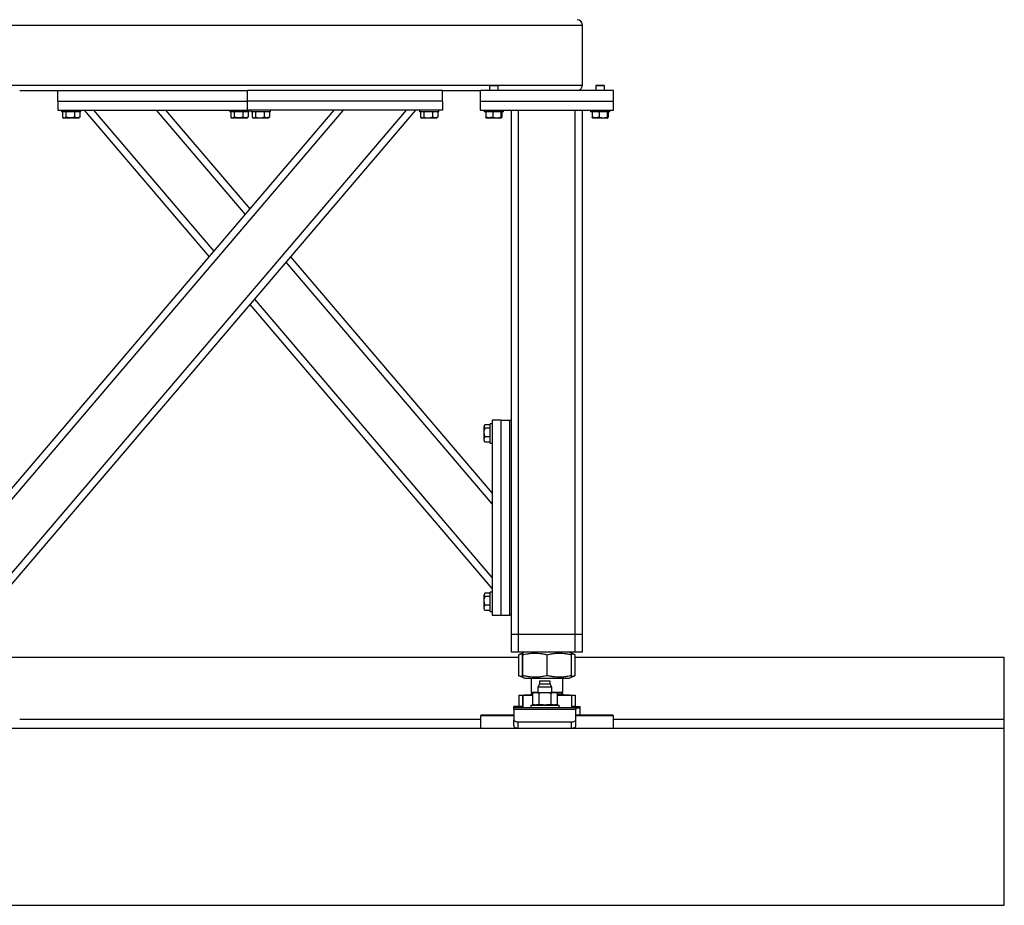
# Model space of a CAD drawing. Header units: millimetres. Extents: x 0 to 841, y 0 to 594.
# Tile 102 of 190: x 523 to 560, y 527 to 560. Entities that reach past the tile are written whole.
import ezdxf

# ---------------------------------------------------------------- set-up
doc = ezdxf.new("R2010")
doc.units = ezdxf.units.MM
doc.layers.add('TRAIT-FORT', color=4, linetype='Continuous', lineweight=25)

msp = doc.modelspace()

# ---------------------------------------------------------------- linework, layer by layer
at = {"layer": 'TRAIT-FORT', "color": 4, "linetype": 'Continuous', "lineweight": 25}
for p, q in [((519.286, 559.934), (544.286, 559.934)), ((544.286, 557.667), (544.286, 559.934)), ((522.763, 557.667), (540.81, 557.667)), ((523.12, 557.467), (531.686, 557.467)), ((524.553, 557.067), (524.553, 557.467)), ((531.686, 557.067), (531.686, 557.467)), ((539.02, 557.467), (531.686, 557.467)), ((539.02, 557.467), (540.453, 557.467)), ((539.02, 557.067), (539.02, 557.467)), ((540.453, 557.067), (540.453, 557.467)), ((545.453, 557.467), (540.453, 557.467)), ((540.81, 557.667), (540.786, 557.644)), ((540.786, 557.644), (540.786, 557.467)), ((541.12, 557.644), (540.786, 557.644)), ((540.81, 557.667), (541.096, 557.667)), ((541.12, 557.644), (541.096, 557.667)), ((541.096, 557.667), (544.286, 557.667)), ((541.12, 557.467), (541.12, 557.644)), ((544.81, 557.667), (544.786, 557.644)), ((544.786, 557.644), (544.786, 557.467)), ((545.12, 557.644), (544.786, 557.644)), ((544.81, 557.667), (545.096, 557.667)), ((545.12, 557.644), (545.096, 557.667)), ((545.12, 557.467), (545.12, 557.644)), ((545.453, 557.067), (545.453, 557.467)), ((524.553, 557.067), (524.553, 556.734)), ((524.553, 557.067), (531.686, 557.067)), ((531.686, 556.734), (531.686, 557.067)), ((539.02, 557.067), (531.686, 557.067)), ((539.02, 557.067), (539.02, 556.734)), ((540.453, 556.734), (540.453, 557.067)), ((540.453, 557.067), (545.453, 557.067)), ((545.453, 556.734), (545.453, 557.067)), ((522.686, 539.145), (537.669, 556.734)), ((522.686, 538.734), (538.02, 556.734)), ((522.686, 541.921), (535.305, 556.734)), ((522.686, 542.332), (534.954, 556.734)), ((524.553, 556.734), (531.686, 556.734)), ((524.686, 556.734), (524.686, 556.667)), ((525.42, 556.667), (525.42, 556.734)), ((530.254, 551.215), (525.553, 556.734)), ((530.429, 551.421), (525.903, 556.734)), ((531.611, 552.809), (528.268, 556.734)), ((531.786, 553.015), (528.618, 556.734)), ((531.02, 556.734), (531.02, 556.667)), ((539.02, 556.734), (531.686, 556.734)), ((531.753, 556.667), (531.753, 556.734)), ((531.82, 556.734), (531.82, 556.667)), ((532.553, 556.667), (532.553, 556.734)), ((538.153, 556.734), (538.153, 556.667)), ((538.886, 556.667), (538.886, 556.734)), ((540.453, 556.734), (545.453, 556.734)), ((540.586, 556.734), (540.586, 556.667)), ((541.32, 556.667), (541.32, 556.734)), ((541.62, 537), (541.62, 556.734)), ((541.886, 537), (541.886, 556.734)), ((544.02, 537), (544.02, 556.734)), ((544.286, 537), (544.286, 556.734)), ((544.586, 556.734), (544.586, 556.667)), ((545.32, 556.667), (545.32, 556.734)), ((525.42, 556.667), (524.686, 556.667)), ((524.728, 556.667), (524.728, 556.467)), ((524.745, 556.456), (524.784, 556.434)), ((525.322, 556.434), (524.784, 556.434)), ((524.856, 556.667), (524.856, 556.467)), ((525.18, 556.667), (525.18, 556.467)), ((525.322, 556.434), (525.361, 556.456)), ((525.378, 556.467), (525.36, 556.457)), ((525.378, 556.667), (525.378, 556.467)), ((531.753, 556.667), (531.02, 556.667)), ((531.062, 556.667), (531.062, 556.467)), ((531.078, 556.456), (531.117, 556.434)), ((531.655, 556.434), (531.117, 556.434)), ((531.189, 556.667), (531.189, 556.467)), ((531.514, 556.667), (531.514, 556.467)), ((531.655, 556.434), (531.694, 556.456)), ((531.711, 556.467), (531.694, 556.457)), ((531.711, 556.667), (531.711, 556.467)), ((532.327, 556.667), (531.82, 556.667)), ((531.862, 556.667), (531.862, 556.467)), ((531.878, 556.456), (531.917, 556.434)), ((532.153, 556.434), (531.917, 556.434)), ((531.989, 556.667), (531.989, 556.467)), ((532.455, 556.434), (532.153, 556.434)), ((532.314, 556.667), (532.314, 556.467)), ((532.553, 556.667), (532.327, 556.667)), ((532.455, 556.434), (532.494, 556.456)), ((532.511, 556.467), (532.494, 556.457)), ((532.511, 556.667), (532.511, 556.467)), ((538.66, 556.667), (538.153, 556.667)), ((538.195, 556.667), (538.195, 556.467)), ((538.211, 556.456), (538.25, 556.434)), ((538.486, 556.434), (538.25, 556.434)), ((538.322, 556.667), (538.322, 556.467)), ((538.789, 556.434), (538.486, 556.434)), ((538.647, 556.667), (538.647, 556.467)), ((538.886, 556.667), (538.66, 556.667)), ((538.789, 556.434), (538.828, 556.456)), ((538.844, 556.467), (538.827, 556.457)), ((538.844, 556.667), (538.844, 556.467)), ((540.614, 556.667), (540.586, 556.667)), ((541.32, 556.667), (540.614, 556.667)), ((540.651, 556.667), (540.651, 556.467)), ((540.667, 556.443), (540.684, 556.434)), ((541.222, 556.434), (540.684, 556.434)), ((540.912, 556.667), (540.912, 556.467)), ((541.214, 556.667), (541.214, 556.467)), ((541.222, 556.434), (541.238, 556.443)), ((541.254, 556.667), (541.254, 556.467)), ((544.614, 556.667), (544.586, 556.667)), ((545.32, 556.667), (544.614, 556.667)), ((544.651, 556.667), (544.651, 556.467)), ((544.667, 556.443), (544.684, 556.434)), ((545.222, 556.434), (544.684, 556.434)), ((544.912, 556.667), (544.912, 556.467)), ((545.214, 556.667), (545.214, 556.467)), ((545.222, 556.434), (545.238, 556.443)), ((545.254, 556.667), (545.254, 556.467)), ((540.886, 542.332), (533.319, 551.215)), ((540.886, 541.921), (533.144, 551.01)), ((540.886, 538.734), (531.786, 549.416)), ((540.886, 539.145), (531.961, 549.622)), ((540.609, 544.875), (540.586, 544.836)), ((540.586, 544.298), (540.586, 544.836)), ((540.82, 544.892), (540.62, 544.892)), ((540.886, 544.934), (540.82, 544.934)), ((540.82, 544.2), (540.82, 544.934)), ((540.886, 545.067), (540.886, 537.734)), ((541.22, 545.067), (540.886, 545.067)), ((541.22, 545.067), (541.22, 537.734)), ((541.22, 545.067), (541.553, 545.067)), ((541.553, 537.734), (541.553, 545.067)), ((541.553, 545.067), (541.62, 545.067)), ((540.82, 544.764), (540.62, 544.764)), ((540.586, 544.298), (540.609, 544.259)), ((540.62, 544.242), (540.61, 544.259)), ((540.82, 544.44), (540.62, 544.44)), ((540.82, 544.242), (540.62, 544.242)), ((540.82, 544.2), (540.886, 544.2)), ((540.609, 538.542), (540.586, 538.503)), ((540.82, 538.558), (540.62, 538.558)), ((540.886, 538.6), (540.82, 538.6)), ((540.82, 537.867), (540.82, 538.6)), ((540.586, 537.965), (540.586, 538.503)), ((540.82, 538.431), (540.62, 538.431)), ((540.586, 537.965), (540.609, 537.926)), ((540.62, 537.909), (540.61, 537.926)), ((540.82, 538.106), (540.62, 538.106)), ((540.82, 537.909), (540.62, 537.909)), ((540.82, 537.867), (540.886, 537.867)), ((540.886, 537.734), (541.22, 537.734)), ((541.22, 537.734), (541.553, 537.734)), ((541.62, 537.734), (541.553, 537.734)), ((541.886, 537), (541.62, 537)), ((541.62, 536.334), (541.62, 537)), ((544.02, 537), (541.886, 537)), ((541.886, 536.334), (541.886, 537)), ((544.286, 537), (544.02, 537)), ((544.02, 536.334), (544.02, 537)), ((544.286, 536.334), (544.286, 537)), ((541.886, 536.334), (541.62, 536.334)), ((544.02, 536.334), (541.886, 536.334)), ((542.034, 536.302), (541.902, 536.249)), ((542.112, 536.334), (542.036, 536.303)), ((543.87, 536.303), (543.794, 536.334)), ((544.004, 536.249), (543.87, 536.303)), ((544.286, 536.334), (544.02, 536.334)), ((521.678, 536.15), (541.894, 536.15)), ((541.902, 536.249), (541.894, 536.246)), ((541.894, 535.455), (541.894, 536.246)), ((542.03, 535.455), (542.03, 536.246)), ((542.043, 535.455), (542.043, 536.246)), ((542.966, 535.455), (542.966, 536.246)), ((543.876, 535.455), (543.876, 536.246)), ((544.011, 535.455), (544.011, 536.246)), ((544.011, 536.15), (560.157, 536.15)), ((560.157, 533.817), (560.157, 536.15)), ((541.894, 535.455), (541.902, 535.452)), ((541.902, 535.452), (542.036, 535.398)), ((542.036, 535.398), (542.112, 535.367)), ((542.112, 535.367), (543.686, 535.367)), ((542.353, 535.367), (542.353, 534.839)), ((542.671, 535.25), (542.671, 535.134)), ((542.874, 535.25), (542.671, 535.25)), ((543.078, 535.25), (542.874, 535.25)), ((543.078, 535.134), (543.078, 535.25)), ((543.553, 534.839), (543.553, 535.367)), ((543.686, 535.367), (543.794, 535.367)), ((543.794, 535.367), (543.87, 535.398)), ((543.87, 535.398), (544.004, 535.452)), ((542.425, 534.839), (542.353, 534.767)), ((542.353, 534.839), (542.608, 534.839)), ((542.412, 534.839), (542.412, 534.827)), ((542.474, 534.827), (542.412, 534.805)), ((542.474, 534.827), (542.528, 534.827)), ((542.528, 534.827), (542.874, 534.827)), ((542.671, 535.134), (542.608, 535.024)), ((542.608, 535.024), (542.608, 534.827)), ((542.874, 535.024), (542.608, 535.024)), ((543.078, 535.134), (542.671, 535.134)), ((543.141, 535.024), (542.874, 535.024)), ((542.874, 534.827), (543.221, 534.827)), ((543.141, 535.024), (543.078, 535.134)), ((543.141, 534.827), (543.141, 535.024)), ((543.141, 534.839), (543.553, 534.839)), ((543.221, 534.827), (543.274, 534.827)), ((543.336, 534.805), (543.274, 534.827)), ((543.553, 534.767), (543.481, 534.839)), ((543.493, 534.839), (543.493, 534.827)), ((541.894, 534.727), (541.894, 534.302)), ((541.894, 534.727), (542.03, 534.727)), ((542.03, 534.727), (542.03, 534.25)), ((542.03, 534.727), (542.043, 534.727)), ((542.043, 534.727), (542.043, 534.25)), ((542.043, 534.727), (542.412, 534.727)), ((542.101, 534.734), (542.101, 534.727)), ((542.101, 534.734), (542.412, 534.734)), ((542.353, 534.767), (542.412, 534.767)), ((542.412, 534.805), (542.412, 534.373)), ((542.643, 534.805), (542.643, 534.373)), ((543.105, 534.805), (543.105, 534.373)), ((543.336, 534.805), (543.336, 534.373)), ((543.336, 534.767), (543.553, 534.767)), ((543.336, 534.734), (543.805, 534.734)), ((543.336, 534.727), (543.876, 534.727)), ((543.805, 534.727), (543.805, 534.734)), ((543.876, 534.727), (543.876, 534.25)), ((543.876, 534.727), (544.011, 534.727)), ((544.011, 534.727), (544.011, 534.302)), ((542.03, 534.302), (541.708, 534.302)), ((541.708, 534.25), (541.708, 534.302)), ((544.041, 534.25), (541.708, 534.25)), ((541.708, 534.179), (541.708, 534.25)), ((541.708, 534.179), (541.708, 533.798)), ((544.041, 534.179), (541.708, 534.179)), ((542.341, 534.35), (542.341, 534.25)), ((542.341, 534.35), (543.408, 534.35)), ((542.412, 534.373), (542.474, 534.35)), ((543.274, 534.35), (543.336, 534.373)), ((543.408, 534.25), (543.408, 534.35)), ((544.041, 534.302), (543.876, 534.302)), ((544.041, 534.302), (544.198, 534.302)), ((544.041, 534.302), (544.041, 534.25)), ((544.041, 534.25), (544.198, 534.25)), ((544.041, 534.25), (544.041, 534.179)), ((544.041, 533.798), (544.041, 534.179)), ((544.198, 534.25), (544.198, 534.302)), ((544.198, 533.984), (544.198, 534.25)), ((523.12, 533.817), (540.453, 533.817)), ((540.486, 533.984), (540.453, 533.95)), ((540.453, 533.95), (540.453, 533.484)), ((541.708, 533.95), (540.453, 533.95)), ((540.486, 533.984), (541.708, 533.984)), ((541.708, 533.567), (541.708, 533.798)), ((541.874, 533.715), (543.874, 533.715)), ((541.874, 533.484), (541.874, 533.715)), ((543.874, 533.484), (543.874, 533.715)), ((544.041, 533.984), (545.42, 533.984)), ((545.453, 533.95), (544.041, 533.95)), ((544.041, 533.567), (544.041, 533.798)), ((545.453, 533.95), (545.42, 533.984)), ((545.453, 533.484), (545.453, 533.95)), ((545.453, 533.817), (560.157, 533.817)), ((560.157, 533.484), (560.157, 533.817)), ((358.853, 533.484), (560.157, 533.484)), ((560.157, 526.817), (560.157, 533.484)), ((358.853, 526.817), (560.157, 526.817))]:
    msp.add_line(p, q, dxfattribs=at)
at = {"layer": 'TRAIT-FORT', "color": 4, "linetype": 'Continuous', "lineweight": 25, "flags": 128}
for points in [[(541.708, 533.798), (541.711, 533.782), (541.72, 533.766), (541.736, 533.752), (541.756, 533.739), (541.782, 533.729), (541.81, 533.721), (541.842, 533.716), (541.874, 533.715)], [(543.874, 533.715), (543.907, 533.716), (543.938, 533.721), (543.967, 533.729), (543.992, 533.739), (544.013, 533.752), (544.028, 533.766), (544.038, 533.782), (544.041, 533.798)], [(541.708, 533.567), (541.711, 533.551), (541.72, 533.535), (541.736, 533.521), (541.756, 533.508), (541.782, 533.498), (541.81, 533.49), (541.842, 533.485), (541.874, 533.484)], [(543.874, 533.484), (543.907, 533.485), (543.938, 533.49), (543.967, 533.498), (543.992, 533.508), (544.013, 533.521), (544.028, 533.535), (544.038, 533.551), (544.041, 533.567)]]:
    msp.add_lwpolyline(points, dxfattribs=at)
at = {"layer": 'TRAIT-FORT', "color": 4, "linetype": 'Continuous', "lineweight": 25}
for centre, radius, start, end in [((544.086, 559.934), 0.2, 0, 90), ((544.086, 557.667), 0.2, 270, 0), ((542.32, 534.767), 0.0333, 270, 360), ((543.586, 534.767), 0.0333, 180, 270)]:
    msp.add_arc(centre, radius, start, end, dxfattribs=at)
for points, knots in [([(524.728, 556.467), (524.739, 556.46), (524.762, 556.445), (524.795, 556.44), (524.826, 556.448), (524.846, 556.461), (524.856, 556.467)], [0, 0, 0, 0, 0.2646049, 0.5349477, 0.7653431, 1, 1, 1, 1]), ([(525.18, 556.467), (525.139, 556.457), (525.071, 556.44), (524.971, 556.442), (524.905, 556.454), (524.866, 556.464), (524.856, 556.467)], [0, 0, 0, 0, 0.385549, 0.637642, 0.896546, 1, 1, 1, 1]), ([(525.378, 556.467), (525.36, 556.46), (525.326, 556.445), (525.274, 556.44), (525.225, 556.448), (525.195, 556.461), (525.18, 556.467)], [0, 0, 0, 0, 0.264605, 0.534948, 0.765343, 1, 1, 1, 1]), ([(531.062, 556.467), (531.073, 556.46), (531.095, 556.445), (531.128, 556.44), (531.16, 556.448), (531.179, 556.461), (531.189, 556.467)], [0, 0, 0, 0, 0.2646049, 0.5349477, 0.7653431, 1, 1, 1, 1]), ([(531.514, 556.467), (531.472, 556.457), (531.404, 556.44), (531.305, 556.442), (531.238, 556.454), (531.2, 556.464), (531.189, 556.467)], [0, 0, 0, 0, 0.385549, 0.637642, 0.896546, 1, 1, 1, 1]), ([(531.711, 556.467), (531.694, 556.46), (531.659, 556.445), (531.608, 556.44), (531.559, 556.448), (531.529, 556.461), (531.514, 556.467)], [0, 0, 0, 0, 0.264605, 0.534948, 0.765343, 1, 1, 1, 1]), ([(531.862, 556.467), (531.873, 556.46), (531.895, 556.445), (531.928, 556.44), (531.96, 556.448), (531.979, 556.461), (531.989, 556.467)], [0, 0, 0, 0, 0.264605, 0.534948, 0.765343, 1, 1, 1, 1]), ([(531.989, 556.467), (532.03, 556.457), (532.098, 556.44), (532.198, 556.442), (532.264, 556.454), (532.303, 556.464), (532.314, 556.467)], [0, 0, 0, 0, 0.385549, 0.637642, 0.896546, 1, 1, 1, 1]), ([(532.511, 556.467), (532.494, 556.46), (532.459, 556.445), (532.408, 556.44), (532.359, 556.448), (532.329, 556.461), (532.314, 556.467)], [0, 0, 0, 0, 0.264605, 0.534948, 0.765343, 1, 1, 1, 1]), ([(538.195, 556.467), (538.206, 556.46), (538.228, 556.445), (538.261, 556.44), (538.293, 556.448), (538.312, 556.461), (538.322, 556.467)], [0, 0, 0, 0, 0.264605, 0.534948, 0.765343, 1, 1, 1, 1]), ([(538.322, 556.467), (538.364, 556.457), (538.432, 556.44), (538.531, 556.442), (538.598, 556.454), (538.636, 556.464), (538.647, 556.467)], [0, 0, 0, 0, 0.385549, 0.637642, 0.896546, 1, 1, 1, 1]), ([(538.844, 556.467), (538.827, 556.46), (538.792, 556.445), (538.741, 556.44), (538.692, 556.448), (538.662, 556.461), (538.647, 556.467)], [0, 0, 0, 0, 0.264605, 0.534948, 0.765343, 1, 1, 1, 1]), ([(540.667, 556.444), (540.667, 556.444), (540.663, 556.444), (540.658, 556.454), (540.653, 556.464), (540.651, 556.467)], [0, 0, 0, 0, 0.082237, 0.737977, 1, 1, 1, 1]), ([(540.912, 556.467), (540.89, 556.46), (540.844, 556.445), (540.776, 556.44), (540.711, 556.448), (540.672, 556.461), (540.651, 556.467)], [0, 0, 0, 0, 0.264605, 0.534948, 0.765343, 1, 1, 1, 1]), ([(540.912, 556.467), (540.939, 556.46), (540.991, 556.445), (541.07, 556.44), (541.145, 556.448), (541.191, 556.461), (541.214, 556.467)], [0, 0, 0, 0, 0.264605, 0.534948, 0.765343, 1, 1, 1, 1]), ([(541.254, 556.467), (541.249, 556.457), (541.241, 556.44), (541.228, 556.442), (541.22, 556.454), (541.215, 556.464), (541.214, 556.467)], [0, 0, 0, 0, 0.385549, 0.637642, 0.896546, 1, 1, 1, 1]), ([(544.667, 556.444), (544.667, 556.444), (544.663, 556.444), (544.658, 556.454), (544.653, 556.464), (544.651, 556.467)], [0, 0, 0, 0, 0.082237, 0.737977, 1, 1, 1, 1]), ([(544.912, 556.467), (544.89, 556.46), (544.844, 556.445), (544.776, 556.44), (544.711, 556.448), (544.672, 556.461), (544.651, 556.467)], [0, 0, 0, 0, 0.264605, 0.534948, 0.765343, 1, 1, 1, 1]), ([(544.912, 556.467), (544.939, 556.46), (544.991, 556.445), (545.07, 556.44), (545.145, 556.448), (545.191, 556.461), (545.214, 556.467)], [0, 0, 0, 0, 0.264605, 0.534948, 0.765343, 1, 1, 1, 1]), ([(545.254, 556.467), (545.249, 556.457), (545.241, 556.44), (545.228, 556.442), (545.22, 556.454), (545.215, 556.464), (545.214, 556.467)], [0, 0, 0, 0, 0.385549, 0.637642, 0.896546, 1, 1, 1, 1]), ([(540.62, 544.892), (540.612, 544.881), (540.598, 544.858), (540.592, 544.825), (540.6, 544.794), (540.613, 544.774), (540.62, 544.764)], [0, 0, 0, 0, 0.264605, 0.534948, 0.765343, 1, 1, 1, 1]), ([(540.62, 544.44), (540.61, 544.481), (540.593, 544.549), (540.594, 544.648), (540.606, 544.715), (540.617, 544.753), (540.62, 544.764)], [0, 0, 0, 0, 0.385549, 0.637642, 0.896546, 1, 1, 1, 1]), ([(540.62, 544.242), (540.612, 544.26), (540.598, 544.294), (540.592, 544.345), (540.6, 544.395), (540.613, 544.425), (540.62, 544.44)], [0, 0, 0, 0, 0.2646049, 0.5349477, 0.7653431, 1, 1, 1, 1]), ([(540.62, 538.558), (540.612, 538.547), (540.598, 538.525), (540.592, 538.492), (540.6, 538.46), (540.613, 538.441), (540.62, 538.431)], [0, 0, 0, 0, 0.2646049, 0.5349477, 0.7653431, 1, 1, 1, 1]), ([(540.62, 538.106), (540.61, 538.148), (540.593, 538.216), (540.594, 538.315), (540.606, 538.382), (540.617, 538.42), (540.62, 538.431)], [0, 0, 0, 0, 0.385549, 0.637642, 0.896546, 1, 1, 1, 1]), ([(540.62, 537.909), (540.612, 537.926), (540.598, 537.961), (540.592, 538.012), (540.6, 538.061), (540.613, 538.091), (540.62, 538.106)], [0, 0, 0, 0, 0.264605, 0.534948, 0.765343, 1, 1, 1, 1]), ([(542.03, 536.246), (542.031, 536.259), (542.032, 536.284), (542.035, 536.302), (542.037, 536.305), (542.039, 536.295), (542.041, 536.277), (542.042, 536.256), (542.043, 536.246)], [0, 0, 0, 0, 0.202068, 0.3827, 0.555315, 0.692992, 0.838894, 1, 1, 1, 1]), ([(542.043, 536.246), (542.104, 536.259), (542.221, 536.284), (542.393, 536.302), (542.545, 536.305), (542.686, 536.295), (542.823, 536.277), (542.917, 536.256), (542.966, 536.246)], [0, 0, 0, 0, 0.202068, 0.3827, 0.555315, 0.692992, 0.838894, 1, 1, 1, 1]), ([(542.966, 536.246), (543.026, 536.259), (543.141, 536.284), (543.311, 536.302), (543.461, 536.305), (543.6, 536.295), (543.735, 536.277), (543.827, 536.256), (543.876, 536.246)], [0, 0, 0, 0, 0.202068, 0.3827, 0.555315, 0.692992, 0.838894, 1, 1, 1, 1]), ([(543.876, 536.246), (543.875, 536.259), (543.873, 536.283), (543.871, 536.301), (543.87, 536.301), (543.87, 536.301)], [0, 0, 0, 0, 0.412744, 0.781701, 1, 1, 1, 1]), ([(541.894, 536.246), (541.93, 536.26), (541.976, 536.278), (542.023, 536.286), (542.033, 536.287)], [0, 0, 0, 0, 0.783639, 1, 1, 1, 1]), ([(543.872, 536.289), (543.891, 536.285), (543.935, 536.276), (543.978, 536.259), (544.003, 536.249)], [0, 0, 0, 0, 0.426746, 1, 1, 1, 1]), ([(542.033, 535.413), (542.016, 535.417), (541.969, 535.427), (541.923, 535.444), (541.894, 535.455)], [0, 0, 0, 0, 0.375349, 1, 1, 1, 1]), ([(542.043, 535.455), (542.042, 535.442), (542.04, 535.417), (542.038, 535.399), (542.036, 535.396), (542.034, 535.406), (542.032, 535.424), (542.031, 535.444), (542.03, 535.455)], [0, 0, 0, 0, 0.202068, 0.3827, 0.555315, 0.692992, 0.838894, 1, 1, 1, 1]), ([(542.966, 535.455), (542.904, 535.442), (542.787, 535.417), (542.616, 535.399), (542.463, 535.396), (542.322, 535.406), (542.185, 535.424), (542.092, 535.444), (542.043, 535.455)], [0, 0, 0, 0, 0.202068, 0.3827, 0.555315, 0.692992, 0.838894, 1, 1, 1, 1]), ([(543.876, 535.455), (543.815, 535.442), (543.7, 535.417), (543.531, 535.399), (543.381, 535.396), (543.241, 535.406), (543.106, 535.424), (543.014, 535.444), (542.966, 535.455)], [0, 0, 0, 0, 0.202068, 0.3827, 0.555315, 0.692992, 0.838894, 1, 1, 1, 1]), ([(543.87, 535.399), (543.87, 535.399), (543.871, 535.397), (543.872, 535.406), (543.874, 535.424), (543.875, 535.444), (543.876, 535.455)], [0, 0, 0, 0, 0.091747, 0.372947, 0.670947, 1, 1, 1, 1]), ([(544.003, 535.452), (543.971, 535.439), (543.928, 535.422), (543.884, 535.414), (543.873, 535.412)], [0, 0, 0, 0, 0.73605, 1, 1, 1, 1]), ([(542.412, 534.805), (542.431, 534.811), (542.47, 534.824), (542.508, 534.826), (542.528, 534.827)], [0, 0, 0, 0, 0.498165, 1, 1, 1, 1]), ([(542.528, 534.827), (542.547, 534.826), (542.586, 534.824), (542.624, 534.811), (542.643, 534.805)], [0, 0, 0, 0, 0.497844, 1, 1, 1, 1]), ([(542.643, 534.805), (542.681, 534.811), (542.758, 534.824), (542.835, 534.826), (542.874, 534.827)], [0, 0, 0, 0, 0.4981655, 1, 1, 1, 1]), ([(542.874, 534.827), (542.913, 534.826), (542.99, 534.824), (543.067, 534.811), (543.105, 534.805)], [0, 0, 0, 0, 0.497844, 1, 1, 1, 1]), ([(543.105, 534.805), (543.124, 534.811), (543.162, 534.824), (543.201, 534.826), (543.221, 534.827)], [0, 0, 0, 0, 0.498165, 1, 1, 1, 1]), ([(543.221, 534.827), (543.24, 534.826), (543.279, 534.824), (543.317, 534.811), (543.336, 534.805)], [0, 0, 0, 0, 0.497844, 1, 1, 1, 1]), ([(542.528, 534.35), (542.508, 534.352), (542.47, 534.354), (542.432, 534.366), (542.412, 534.373)], [0, 0, 0, 0, 0.497844, 1, 1, 1, 1]), ([(542.643, 534.373), (542.624, 534.366), (542.586, 534.354), (542.547, 534.352), (542.528, 534.35)], [0, 0, 0, 0, 0.4981655, 1, 1, 1, 1]), ([(542.874, 534.35), (542.836, 534.352), (542.758, 534.354), (542.682, 534.366), (542.643, 534.373)], [0, 0, 0, 0, 0.497844, 1, 1, 1, 1]), ([(543.105, 534.373), (543.067, 534.366), (542.991, 534.354), (542.913, 534.352), (542.874, 534.35)], [0, 0, 0, 0, 0.498165, 1, 1, 1, 1]), ([(543.221, 534.35), (543.201, 534.352), (543.163, 534.354), (543.124, 534.366), (543.105, 534.373)], [0, 0, 0, 0, 0.497844, 1, 1, 1, 1]), ([(543.336, 534.373), (543.317, 534.366), (543.279, 534.354), (543.24, 534.352), (543.221, 534.35)], [0, 0, 0, 0, 0.498165, 1, 1, 1, 1])]:
    msp.add_open_spline(points, degree=3, knots=knots, dxfattribs=at)

doc.saveas('drawing.dxf')
